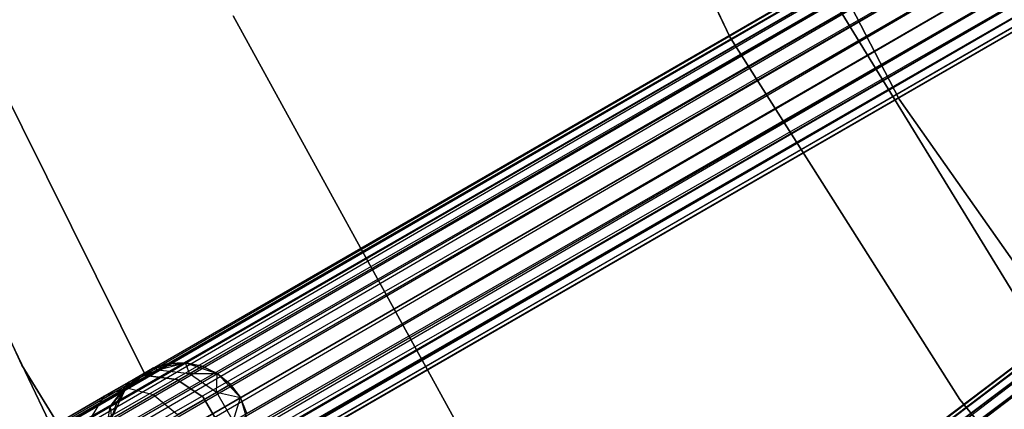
# Model space of a CAD drawing. Extents: x -189 to 189, y -189 to 189.
# Tile 59 of 256: x -54.62 to -40.53, y -29.96 to -24.39. Entities that reach past the tile are written whole.
import ezdxf

# ---------------------------------------------------------------- set-up
doc = ezdxf.new("R2010")
doc.units = 0
doc.header["$LTSCALE"] = 25.4
doc.layers.get('0').update_dxf_attribs({"linetype": 'CONTINUOUS'})

# ---------------------------------------------------------------- blocks, each defined once
blk = doc.blocks.new('NL2500012474_STL')
at = {"color": 0}
for p, q in [((146.859, -24.585, 20), (144.221, -19.047, 20)), ((144.221, -19.047, 26.5), (146.859, -24.585, 26.5)), ((146.859, -24.585, 20), (144.221, -19.047, 20)), ((144.221, -19.047, 26.5), (146.859, -24.585, 26.5)), ((149.278, -25.471, 20), (146.202, -19.51, 20)), ((146.202, -19.51, 19), (149.278, -25.471, 19)), ((146.202, -19.51, 19), (149.278, -25.471, 19)), ((149.278, -25.471, 20), (146.202, -19.51, 20)), ((44.918, -83.401, 177.379), (153.381, -20.78, 177.379)), ((44.918, -83.401, 177.379), (153.381, -20.78, 177.621)), ((44.918, -83.401, 177.379), (153.381, -20.78, 177.379)), ((44.918, -83.401, 177.379), (153.381, -20.78, 177.621)), ((44.918, -83.401, 177.379), (153.41, -20.83, 177.855)), ((44.918, -83.401, 177.379), (153.41, -20.83, 177.855)), ((44.947, -83.451, 177.855), (153.41, -20.83, 177.855)), ((44.947, -83.451, 177.855), (153.41, -20.83, 177.855)), ((45.003, -83.548, 176.932), (153.381, -20.78, 177.379)), ((45.003, -83.548, 176.932), (153.381, -20.78, 177.379)), ((45.003, -83.548, 176.932), (153.41, -20.83, 177.145)), ((45.003, -83.548, 176.932), (153.41, -20.83, 177.145)), ((44.947, -83.451, 177.855), (153.466, -20.927, 178.068)), ((44.947, -83.451, 177.855), (153.466, -20.927, 178.068)), ((45.003, -83.548, 176.932), (153.466, -20.927, 176.932)), ((45.003, -83.548, 176.932), (153.466, -20.927, 176.932)), ((45.182, -83.858, 176.615), (153.466, -20.927, 176.932)), ((45.182, -83.858, 176.615), (153.466, -20.927, 176.932)), ((44.947, -83.451, 177.855), (153.546, -21.066, 178.249)), ((44.947, -83.451, 177.855), (153.546, -21.066, 178.249)), ((45.083, -83.686, 178.249), (153.546, -21.066, 178.249)), ((45.083, -83.686, 178.249), (153.546, -21.066, 178.249)), ((45.182, -83.858, 176.615), (153.546, -21.066, 176.751)), ((45.182, -83.858, 176.615), (153.546, -21.066, 176.751)), ((45.083, -83.686, 178.249), (153.645, -21.237, 178.385)), ((45.083, -83.686, 178.249), (153.645, -21.237, 178.385)), ((45.182, -83.858, 176.615), (153.645, -21.237, 176.615)), ((45.182, -83.858, 176.615), (153.645, -21.237, 176.615)), ((153.645, -21.237, 176.615), (45.415, -84.261, 176.5)), ((153.645, -21.237, 176.615), (45.415, -84.261, 176.5)), ((45.083, -83.686, 178.249), (153.758, -21.433, 178.471)), ((45.083, -83.686, 178.249), (153.758, -21.433, 178.471)), ((45.295, -84.053, 178.471), (153.758, -21.433, 178.471)), ((45.295, -84.053, 178.471), (153.758, -21.433, 178.471)), ((153.758, -21.433, 176.529), (45.415, -84.261, 176.5)), ((153.758, -21.433, 176.529), (45.415, -84.261, 176.5)), ((45.415, -84.261, 178.5), (153.877, -21.64, 178.5)), ((45.415, -84.261, 178.5), (153.877, -21.64, 178.5)), ((153.877, -21.64, 176.5), (45.415, -84.261, 176.5)), ((153.877, -21.64, 176.5), (45.415, -84.261, 176.5)), ((153.877, -21.64, 176.5), (45.647, -84.663, 176.615)), ((153.877, -21.64, 176.5), (45.647, -84.663, 176.615)), ((45.534, -84.468, 178.471), (153.997, -21.847, 178.471)), ((45.534, -84.468, 178.471), (153.997, -21.847, 178.471)), ((153.997, -21.847, 176.529), (45.647, -84.663, 176.615)), ((153.997, -21.847, 176.529), (45.647, -84.663, 176.615)), ((45.534, -84.468, 178.471), (154.11, -22.042, 178.385)), ((45.534, -84.468, 178.471), (154.11, -22.042, 178.385)), ((45.647, -84.663, 176.615), (154.11, -22.042, 176.615)), ((45.647, -84.663, 176.615), (154.11, -22.042, 176.615)), ((154.11, -22.042, 176.615), (45.826, -84.973, 176.932)), ((154.11, -22.042, 176.615), (45.826, -84.973, 176.932)), ((45.534, -84.468, 178.471), (154.209, -22.214, 178.249)), ((45.534, -84.468, 178.471), (154.209, -22.214, 178.249)), ((45.746, -84.835, 178.249), (154.209, -22.214, 178.249)), ((45.746, -84.835, 178.249), (154.209, -22.214, 178.249)), ((154.209, -22.214, 176.751), (45.826, -84.973, 176.932)), ((154.209, -22.214, 176.751), (45.826, -84.973, 176.932)), ((45.746, -84.835, 178.249), (154.289, -22.353, 178.068)), ((45.746, -84.835, 178.249), (154.289, -22.353, 178.068)), ((154.289, -22.353, 176.932), (45.826, -84.973, 176.932)), ((154.289, -22.353, 176.932), (45.826, -84.973, 176.932)), ((45.882, -85.07, 177.855), (154.289, -22.353, 178.068)), ((45.882, -85.07, 177.855), (154.289, -22.353, 178.068)), ((154.289, -22.353, 176.932), (45.911, -85.12, 177.379)), ((154.289, -22.353, 176.932), (45.911, -85.12, 177.379)), ((45.882, -85.07, 177.855), (154.345, -22.45, 177.855)), ((45.882, -85.07, 177.855), (154.345, -22.45, 177.855)), ((45.882, -85.07, 177.855), (154.374, -22.5, 177.621)), ((45.882, -85.07, 177.855), (154.374, -22.5, 177.621)), ((154.345, -22.45, 177.145), (45.911, -85.12, 177.379)), ((154.345, -22.45, 177.145), (45.911, -85.12, 177.379)), ((45.911, -85.12, 177.379), (154.374, -22.5, 177.621)), ((45.911, -85.12, 177.379), (154.374, -22.5, 177.379)), ((45.911, -85.12, 177.379), (154.374, -22.5, 177.621)), ((45.911, -85.12, 177.379), (154.374, -22.5, 177.379)), ((136.718, -29.276, 20), (133.588, -22.482, 20)), ((133.588, -22.482, 19), (136.718, -29.276, 19)), ((136.718, -29.276, 20), (133.588, -22.482, 20)), ((133.588, -22.482, 19), (136.718, -29.276, 19)), ((147.782, -23.14, 20), (150.955, -28.315, 20)), ((150.955, -28.315, 26.5), (147.782, -23.14, 26.5)), ((150.955, -28.315, 26.5), (147.782, -23.14, 26.5)), ((147.782, -23.14, 20), (150.955, -28.315, 20)), ((137.164, -30.197, 26.5), (133.865, -23.313, 26.5)), ((133.865, -23.313, 17), (137.164, -30.197, 17)), ((133.865, -23.313, 17), (137.164, -30.197, 17)), ((137.164, -30.197, 26.5), (133.865, -23.313, 26.5)), ((139.742, -24.276, 20), (143.19, -30.548, 20)), ((143.19, -30.548, 22), (139.742, -24.276, 22)), ((143.19, -30.548, 22), (139.742, -24.276, 22)), ((139.742, -24.276, 20), (143.19, -30.548, 20)), ((138.488, -29.422, 22), (135.984, -24.387, 22)), ((135.984, -24.387, 20), (138.488, -29.422, 20)), ((135.984, -24.387, 20), (138.488, -29.422, 20)), ((138.488, -29.422, 22), (135.984, -24.387, 22)), ((150.146, -29.765, 20), (146.859, -24.585, 20)), ((146.859, -24.585, 26.5), (150.146, -29.765, 26.5)), ((146.859, -24.585, 20), (146.859, -24.585, 26.5)), ((150.146, -29.765, 20), (146.859, -24.585, 20)), ((146.859, -24.585, 26.5), (150.146, -29.765, 26.5)), ((146.859, -24.585, 20), (146.859, -24.585, 26.5)), ((56.276, -100.76, 177.379), (156.221, -25.285, 177.379)), ((56.276, -100.76, 177.379), (156.221, -25.285, 177.621)), ((56.276, -100.76, 177.379), (156.221, -25.285, 177.379)), ((56.276, -100.76, 177.379), (156.221, -25.285, 177.621)), ((56.276, -100.76, 177.379), (156.256, -25.331, 177.855)), ((56.276, -100.76, 177.379), (156.256, -25.331, 177.855)), ((56.311, -100.806, 177.855), (156.256, -25.331, 177.855)), ((56.311, -100.806, 177.855), (156.256, -25.331, 177.855)), ((56.379, -100.895, 176.932), (156.221, -25.285, 177.379)), ((56.379, -100.895, 176.932), (156.221, -25.285, 177.379)), ((56.379, -100.895, 176.932), (156.256, -25.331, 177.145)), ((56.379, -100.895, 176.932), (156.256, -25.331, 177.145)), ((56.311, -100.806, 177.855), (156.324, -25.42, 178.068)), ((56.311, -100.806, 177.855), (156.324, -25.42, 178.068)), ((56.379, -100.895, 176.932), (156.324, -25.42, 176.932)), ((56.379, -100.895, 176.932), (156.324, -25.42, 176.932)), ((56.594, -101.181, 176.615), (156.324, -25.42, 176.932)), ((56.594, -101.181, 176.615), (156.324, -25.42, 176.932)), ((153.137, -30.958, 20), (149.278, -25.471, 20)), ((149.278, -25.471, 19), (153.137, -30.958, 19)), ((149.278, -25.471, 19), (153.137, -30.958, 19)), ((149.278, -25.471, 19), (149.278, -25.471, 20)), ((153.137, -30.958, 20), (149.278, -25.471, 20)), ((149.278, -25.471, 19), (149.278, -25.471, 20)), ((56.311, -100.806, 177.855), (156.42, -25.548, 178.249)), ((56.311, -100.806, 177.855), (156.42, -25.548, 178.249)), ((56.475, -101.023, 178.249), (156.42, -25.548, 178.249)), ((56.475, -101.023, 178.249), (156.42, -25.548, 178.249)), ((56.594, -101.181, 176.615), (156.42, -25.548, 176.751)), ((56.594, -101.181, 176.615), (156.42, -25.548, 176.751)), ((140.644, -35.644, 20), (136.718, -29.276, 20)), ((136.718, -29.276, 20), (136.718, -29.276, 19)), ((136.718, -29.276, 19), (140.644, -35.644, 19)), ((136.718, -29.276, 20), (136.718, -29.276, 19)), ((140.644, -35.644, 20), (136.718, -29.276, 20)), ((136.718, -29.276, 19), (140.644, -35.644, 19)), ((138.59, -29.32, 20), (139.062, -29.243, 20)), ((138.59, -29.32, 20), (139.062, -29.243, 20)), ((138.821, -29.253, 25.5), (138.59, -29.32, 25.5)), ((138.59, -29.32, 20), (138.821, -29.253, 25.5)), ((138.821, -29.253, 25.5), (138.59, -29.32, 25.5)), ((138.59, -29.32, 20), (138.821, -29.253, 25.5)), ((138.666, -29.342, 26.401), (139.062, -29.243, 25.5)), ((138.666, -29.342, 26.401), (139.062, -29.243, 25.5)), ((138.666, -29.342, 26.401), (138.821, -29.253, 25.5)), ((138.666, -29.342, 26.401), (138.821, -29.253, 25.5)), ((139.062, -29.243, 25.5), (138.821, -29.253, 25.5)), ((138.821, -29.253, 25.5), (139.062, -29.243, 20)), ((138.821, -29.253, 25.5), (139.062, -29.243, 20)), ((139.062, -29.243, 25.5), (138.821, -29.253, 25.5)), ((139.062, -29.243, 20), (139.516, -29.395, 20)), ((139.117, -29.396, 26.552), (139.062, -29.243, 25.5)), ((139.117, -29.396, 26.552), (139.062, -29.243, 25.5)), ((139.298, -29.291, 25.5), (139.062, -29.243, 25.5)), ((139.062, -29.243, 20), (139.298, -29.291, 25.5)), ((139.062, -29.243, 20), (139.516, -29.395, 20)), ((139.062, -29.243, 25.5), (139.062, -29.243, 20)), ((139.062, -29.243, 25.5), (139.062, -29.243, 20)), ((139.298, -29.291, 25.5), (139.062, -29.243, 25.5)), ((139.062, -29.243, 20), (139.298, -29.291, 25.5)), ((139.117, -29.396, 26.552), (139.298, -29.291, 25.5)), ((139.117, -29.396, 26.552), (139.298, -29.291, 25.5)), ((139.516, -29.395, 25.5), (139.298, -29.291, 25.5)), ((139.298, -29.291, 25.5), (139.516, -29.395, 20)), ((139.298, -29.291, 25.5), (139.516, -29.395, 20)), ((139.516, -29.395, 25.5), (139.298, -29.291, 25.5)), ((138.207, -29.607, 20), (138.59, -29.32, 20)), ((138.207, -29.607, 20), (138.59, -29.32, 20)), ((138.381, -29.44, 25.5), (138.207, -29.607, 25.5)), ((138.207, -29.607, 20), (138.381, -29.44, 25.5)), ((138.381, -29.44, 25.5), (138.207, -29.607, 25.5)), ((138.207, -29.607, 20), (138.381, -29.44, 25.5)), ((138.224, -29.598, 27.165), (138.666, -29.342, 26.401)), ((138.224, -29.598, 27.165), (138.666, -29.342, 26.401)), ((138.257, -29.512, 26.219), (138.59, -29.32, 25.5)), ((138.257, -29.512, 26.219), (138.59, -29.32, 25.5)), ((138.257, -29.512, 26.219), (138.666, -29.342, 26.401)), ((138.257, -29.512, 26.219), (138.666, -29.342, 26.401)), ((138.257, -29.512, 26.219), (138.381, -29.44, 25.5)), ((138.257, -29.512, 26.219), (138.381, -29.44, 25.5)), ((138.381, -29.44, 25.5), (138.59, -29.32, 20)), ((138.381, -29.44, 25.5), (138.59, -29.32, 20)), ((138.939, -29.481, 22), (138.488, -29.422, 22)), ((138.488, -29.422, 22), (138.488, -29.422, 20)), ((138.488, -29.422, 20), (138.939, -29.481, 20)), ((138.488, -29.422, 22), (138.488, -29.422, 20)), ((138.488, -29.422, 20), (138.939, -29.481, 20)), ((138.939, -29.481, 22), (138.488, -29.422, 22)), ((138.59, -29.32, 25.5), (138.59, -29.32, 20)), ((138.666, -29.342, 26.401), (138.59, -29.32, 25.5)), ((138.666, -29.342, 26.401), (138.59, -29.32, 25.5)), ((138.59, -29.32, 25.5), (138.59, -29.32, 20)), ((138.601, -29.694, 27.443), (139.117, -29.396, 26.552)), ((138.601, -29.694, 27.443), (139.117, -29.396, 26.552)), ((138.666, -29.342, 26.401), (139.117, -29.396, 26.552)), ((138.666, -29.342, 26.401), (139.117, -29.396, 26.552)), ((139.117, -29.396, 26.552), (139.516, -29.395, 25.5)), ((139.117, -29.396, 26.552), (139.516, -29.395, 25.5)), ((139.117, -29.396, 26.552), (139.507, -29.66, 26.637)), ((139.117, -29.396, 26.552), (139.507, -29.66, 26.637)), ((139.507, -29.66, 26.637), (139.516, -29.395, 25.5)), ((139.507, -29.66, 26.637), (139.516, -29.395, 25.5)), ((139.516, -29.395, 20), (139.848, -29.74, 20)), ((139.703, -29.547, 25.5), (139.516, -29.395, 25.5)), ((139.516, -29.395, 20), (139.848, -29.74, 20)), ((139.516, -29.395, 20), (139.703, -29.547, 25.5)), ((139.516, -29.395, 25.5), (139.516, -29.395, 20)), ((139.516, -29.395, 25.5), (139.516, -29.395, 20)), ((139.703, -29.547, 25.5), (139.516, -29.395, 25.5)), ((139.516, -29.395, 20), (139.703, -29.547, 25.5)), ((137.904, -29.716, 26.829), (138.257, -29.512, 26.219)), ((137.904, -29.716, 26.829), (138.257, -29.512, 26.219)), ((137.984, -29.866, 26.048), (138.257, -29.512, 26.219)), ((137.984, -29.866, 26.048), (138.257, -29.512, 26.219)), ((138.257, -29.512, 26.219), (138.207, -29.607, 25.5)), ((138.257, -29.512, 26.219), (138.207, -29.607, 25.5)), ((139.317, -29.733, 22), (138.939, -29.481, 22)), ((138.939, -29.481, 22), (138.939, -29.481, 20)), ((138.939, -29.481, 20), (139.317, -29.733, 20)), ((138.939, -29.481, 22), (138.939, -29.481, 20)), ((138.939, -29.481, 20), (139.317, -29.733, 20)), ((139.317, -29.733, 22), (138.939, -29.481, 22)), ((139.507, -29.66, 26.637), (139.703, -29.547, 25.5)), ((139.507, -29.66, 26.637), (139.703, -29.547, 25.5)), ((139.848, -29.74, 25.5), (139.703, -29.547, 25.5)), ((139.703, -29.547, 25.5), (139.848, -29.74, 20)), ((139.848, -29.74, 25.5), (139.703, -29.547, 25.5)), ((139.703, -29.547, 25.5), (139.848, -29.74, 20)), ((137.376, -30.021, 27.236), (137.904, -29.716, 26.829)), ((137.376, -30.021, 27.236), (137.904, -29.716, 26.829)), ((137.562, -29.98, 27.675), (138.224, -29.598, 27.165)), ((137.562, -29.98, 27.675), (138.224, -29.598, 27.165)), ((137.715, -30.021, 26.513), (137.904, -29.716, 26.829)), ((137.715, -30.021, 26.513), (137.904, -29.716, 26.829)), ((137.829, -30.14, 28.039), (138.601, -29.694, 27.443)), ((137.829, -30.14, 28.039), (138.601, -29.694, 27.443)), ((137.904, -29.716, 26.829), (138.224, -29.598, 27.165)), ((137.904, -29.716, 26.829), (138.224, -29.598, 27.165)), ((137.984, -29.866, 26.048), (138.207, -29.607, 25.5)), ((137.984, -29.866, 26.048), (138.207, -29.607, 25.5)), ((138.002, -30.04, 20), (138.207, -29.607, 20)), ((138.002, -30.04, 20), (138.207, -29.607, 20)), ((138.207, -29.607, 25.5), (138.078, -29.811, 25.5)), ((138.078, -29.811, 25.5), (138.207, -29.607, 20)), ((138.078, -29.811, 25.5), (138.207, -29.607, 20)), ((138.207, -29.607, 25.5), (138.078, -29.811, 25.5)), ((138.207, -29.607, 25.5), (138.207, -29.607, 20)), ((138.207, -29.607, 25.5), (138.207, -29.607, 20)), ((138.224, -29.598, 27.165), (138.601, -29.694, 27.443)), ((138.224, -29.598, 27.165), (138.601, -29.694, 27.443)), ((138.601, -29.694, 27.443), (138.949, -29.982, 27.601)), ((138.601, -29.694, 27.443), (138.949, -29.982, 27.601)), ((138.949, -29.982, 27.601), (139.507, -29.66, 26.637)), ((138.949, -29.982, 27.601), (139.507, -29.66, 26.637)), ((139.545, -30.127, 22), (139.317, -29.733, 22)), ((139.317, -29.733, 22), (139.317, -29.733, 20)), ((139.317, -29.733, 20), (139.545, -30.127, 20)), ((139.317, -29.733, 22), (139.317, -29.733, 20)), ((139.317, -29.733, 20), (139.545, -30.127, 20)), ((139.545, -30.127, 22), (139.317, -29.733, 22)), ((139.507, -29.66, 26.637), (139.848, -29.74, 25.5)), ((139.507, -29.66, 26.637), (139.848, -29.74, 25.5)), ((139.507, -29.66, 26.637), (139.746, -30.075, 26.637)), ((139.507, -29.66, 26.637), (139.746, -30.075, 26.637)), ((137.715, -30.021, 26.513), (137.984, -29.866, 26.048)), ((137.715, -30.021, 26.513), (137.984, -29.866, 26.048)), ((137.909, -30.323, 25.927), (137.984, -29.866, 26.048)), ((137.909, -30.323, 25.927), (137.984, -29.866, 26.048)), ((137.984, -29.866, 26.048), (138.078, -29.811, 25.5)), ((137.984, -29.866, 26.048), (138.078, -29.811, 25.5)), ((137.984, -29.866, 26.048), (138.002, -30.04, 25.5)), ((137.984, -29.866, 26.048), (138.002, -30.04, 25.5)), ((138.078, -29.811, 25.5), (138.002, -30.04, 25.5)), ((138.002, -30.04, 20), (138.078, -29.811, 25.5)), ((138.078, -29.811, 25.5), (138.002, -30.04, 25.5)), ((138.002, -30.04, 20), (138.078, -29.811, 25.5)), ((139.746, -30.075, 26.637), (139.848, -29.74, 25.5)), ((139.746, -30.075, 26.637), (139.848, -29.74, 25.5)), ((139.848, -29.74, 20), (139.981, -30.2, 20)), ((139.942, -29.962, 25.5), (139.848, -29.74, 25.5)), ((139.848, -29.74, 25.5), (139.848, -29.74, 20)), ((139.848, -29.74, 25.5), (139.848, -29.74, 20)), ((139.942, -29.962, 25.5), (139.848, -29.74, 25.5)), ((139.942, -29.962, 25.5), (139.848, -29.74, 20)), ((139.942, -29.962, 25.5), (139.848, -29.74, 20)), ((139.848, -29.74, 20), (139.981, -30.2, 20)), ((154.033, -34.51, 20), (150.146, -29.765, 20)), ((150.146, -29.765, 26.5), (154.033, -34.51, 26.5)), ((150.146, -29.765, 20), (150.146, -29.765, 26.5)), ((154.033, -34.51, 20), (150.146, -29.765, 20)), ((150.146, -29.765, 26.5), (154.033, -34.51, 26.5)), ((150.146, -29.765, 20), (150.146, -29.765, 26.5))]:
    blk.add_line(p, q, dxfattribs=at)

msp = doc.modelspace()

# ---------------------------------------------------------------- block references
at = {"color": 0}
msp.add_blockref('NL2500012474_STL', (-191.311, -0.058, -1716.743), dxfattribs=at)

doc.saveas('drawing.dxf')
